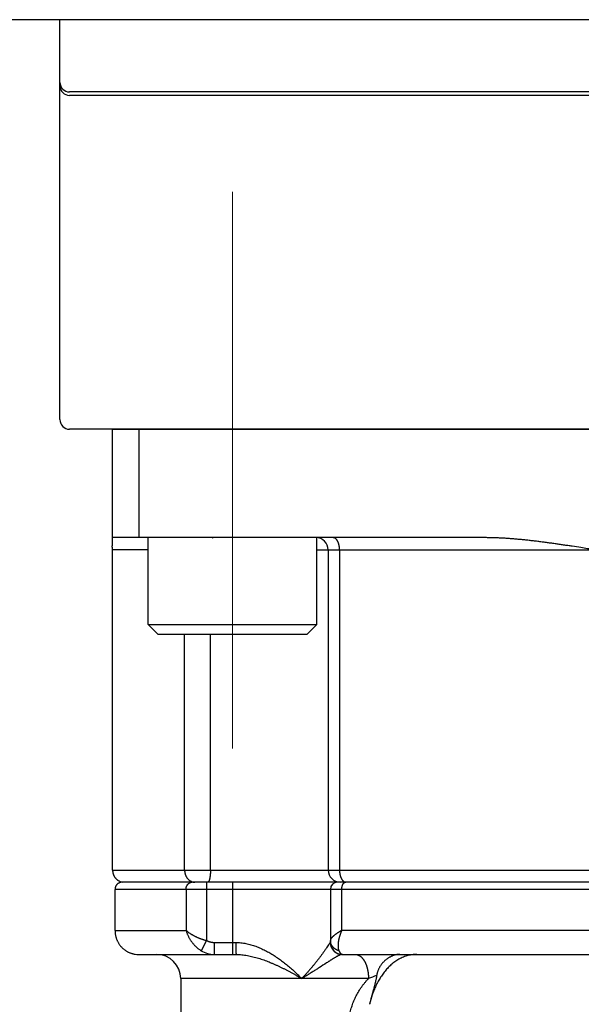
# Model space of a CAD drawing. Header units: millimetres. Extents: x 0 to 1735, y 0 to 1188.
# Tile 131 of 138: x 1086 to 1109, y 659 to 700. Entities that reach past the tile are written whole.
import ezdxf

# ---------------------------------------------------------------- set-up
doc = ezdxf.new("R2010")
doc.units = ezdxf.units.MM
doc.header["$LTSCALE"] = 0.727559
doc.linetypes.add('CENTER', pattern=[50.8, 31.75, -6.35, 6.35, -6.35])
for name, color, linetype in [('NoLayerName_001', 7, 'Continuous'), ('NoLayerName_002', 7, 'Continuous'), ('NoLayerName_007', 7, 'Continuous')]:
    doc.layers.add(name, color=color, linetype=linetype)
doc.styles.get("Standard").update_dxf_attribs({"font": 'txt', "bigfont": 'extfont2'})
doc.dimstyles.get("Standard").update_dxf_attribs({"dimtxt": 2.5, "dimasz": 2.5, "dimexe": 1, "dimexo": 1, "dimtad": 1, "dimdec": 3, "dimzin": 0, "dimdsep": 46, "dimtxsty": 'Standard', "dimcen": 2.5, "dimadec": 3, "dimazin": 0, "dimtfac": 0.75, "dimtdec": 3, "dimtmove": 0, "dimatfit": 3, "dimfxl": 1, "dimarcsym": 0})

# ---------------------------------------------------------------- blocks, each defined once
blk = doc.blocks.new('_OPEN30')
at = {"color": 0, "linetype": 'ByBlock', "lineweight": -2}
for p, q in [((-1, 0.267949), (0, 0)), ((0, 0), (-1, -0.267949)), ((0, 0), (-1, 0))]:
    blk.add_line(p, q, dxfattribs=at)
blk = doc.blocks.new('*D151')
at = {"layer": 'Defpoints', "color": 0}
for p in [(1063, 664.369), (1110, 636.545), (1110, 580)]:
    blk.add_point(p, dxfattribs=at)
at = {"layer": 'NoLayerName_002', "color": 0, "linetype": 'Continuous', "lineweight": 13}
for p, q in [((1063, 660.369), (1063, 576)), ((1110, 632.545), (1110, 576)), ((1071, 580), (1102, 580))]:
    blk.add_line(p, q, dxfattribs=at)
at = {"layer": 'NoLayerName_002', "color": 0, "lineweight": 13, "xscale": 8, "yscale": 8, "zscale": 8, "rotation": 180}
blk.add_blockref('_OPEN30', (1063, 580), dxfattribs=at)
at = {"layer": 'NoLayerName_002', "color": 0, "lineweight": 13, "xscale": 8, "yscale": 8, "zscale": 8}
blk.add_blockref('_OPEN30', (1110, 580), dxfattribs=at)
at = {"layer": 'NoLayerName_002', "color": 0, "lineweight": 13, "insert": (1086.5, 590.643), "char_height": 12.8, "attachment_point": 5}
blk.add_mtext('\\W0.8594;47', dxfattribs=at)

msp = doc.modelspace()

# ---------------------------------------------------------------- linework, layer by layer
at = {"layer": 'NoLayerName_001', "color": 7, "linetype": 'Continuous', "lineweight": 25}
for p, q in [((1170, 700), (1050, 700)), ((1131.763, 696.99957277), (1088.237, 696.99957277)), ((1131.763, 696.85993225), (1088.237, 696.85993225)), ((1091.5, 674.9), (1091.5, 678.5)), ((1098.5, 674.9), (1098.5, 678.5)), ((1091.5, 674.9), (1098.5, 674.9)), ((1091.9, 674.5), (1091.5, 674.9)), ((1098.1, 674.5), (1098.5, 674.9)), ((1091.9, 674.5), (1098.1, 674.5))]:
    msp.add_line(p, q, dxfattribs=at)
at = {"layer": 'NoLayerName_001', "color": 4, "linetype": 'Continuous', "lineweight": 25}
for p, q in [((1087.837, 683.4), (1087.837, 700)), ((1131.763, 683), (1088.237, 683))]:
    msp.add_line(p, q, dxfattribs=at)
at = {"layer": 'NoLayerName_001', "color": 4, "linetype": 'CENTER', "lineweight": 13}
msp.add_line((1095, 669.75), (1095, 694.75), dxfattribs=at)
at = {"layer": 'NoLayerName_001', "color": 7, "linetype": 'Continuous', "lineweight": 25}
for centre in [(1088.237, 697.39957277), (1088.237, 697.25993225)]:
    msp.add_arc(centre, 0.4, 180, 270, dxfattribs=at)
at = {"layer": 'NoLayerName_001', "color": 4, "linetype": 'Continuous', "lineweight": 25}
msp.add_arc((1088.237, 683.4), 0.4, 180, 270, dxfattribs=at)
at = {"layer": 'NoLayerName_007', "color": 6, "linetype": 'Continuous', "lineweight": 25}
for p, q in [((1090, 683), (1090, 678.15607746)), ((1090, 683), (1130, 683)), ((1091.12541391, 678.5), (1091.12541391, 683)), ((1105.5, 678.5), (1090, 678.5)), ((1091.5, 678), (1090.02383658, 678)), ((1090.02383658, 664.7), (1090.02383658, 678)), ((1098.5, 678), (1121.5, 678)), ((1098.97146097, 678), (1098.97146097, 664.7)), ((1099.44364312, 678), (1099.44364312, 664.7)), ((1093.01284811, 664.7), (1093.01284811, 674.5)), ((1094.08530262, 664.7), (1094.08530262, 674.5)), ((1090.02383658, 664.7), (1130, 664.7)), ((1129.59999802, 664.2), (1090.43053993, 664.2)), ((1093.92299549, 664.2), (1093.92299549, 661.77763577)), ((1095, 664.2), (1095, 661.2)), ((1090.12395089, 662.2), (1090.12395089, 663.9)), ((1129.9, 663.9), (1090.12395089, 663.9)), ((1093.07236033, 663.9), (1093.07236033, 662.2)), ((1099.06320344, 663.9), (1099.06320344, 661.7)), ((1099.537447, 662.2), (1099.537447, 663.9)), ((1090.12395089, 662.2), (1093.07236033, 662.2)), ((1120.462553, 662.2), (1099.537447, 662.2)), ((1093.92299549, 661.77763577), (1093.69853863, 661.35525865)), ((1094.24299275, 661.7), (1095.13596501, 661.7)), ((1094.24299275, 661.7), (1094.24299275, 661.2)), ((1099.06320344, 661.7), (1099.06092793, 661.7)), ((1091.1, 661.2), (1095.15259458, 661.2)), ((1099.56320344, 661.2), (1120.43679656, 661.2)), ((1092.85, 660.2), (1092.85, 630.4395373)), ((1100.64534305, 660.19999939), (1092.85000003, 660.2))]:
    msp.add_line(p, q, dxfattribs=at)
for centre, radius, start, end in [((1098.47146097, 678), 0.5, 0, 90.000051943), ((1089.50184169, 678.00013843), 0.52199491, 359.984805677, 17.381742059), ((1099.47146097, 664.7), 0.5, 180, 270.000134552), ((1090.50587647, 664.67133149), 0.47131302, 237.160693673, 261.322677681), ((1099.36320344, 663.9), 0.3, 90, 180), ((1099.70757795, 664.33732095), 0.13732095, 264.97449659, 269.989189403), ((1099.56203906, 661.70042912), 0.50111131, 180.049064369, 191.273237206), ((1099.56320344, 661.7), 0.5, 180, 270), ((1094.24259564, 662.23077376), 1.03077383, 238.142564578, 270.022073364), ((1099.56072729, 661.6996783), 0.4996783, 191.218209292, 269.990899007), ((1091.09979721, 662.1901466), 0.99014662, 261.812796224, 270.011734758), ((1091.85, 660.2), 1, 0, 90), ((1104.83293467, 649.01359582), 11.94452005, 108.799283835, 110.523225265)]:
    msp.add_arc(centre, radius, start, end, dxfattribs=at)
for points, knots in [([(1094.17372203, 678.48945946), (1094.17731266, 678.49200722), (1094.18365787, 678.49854601), (1094.19273203, 678.49903425), (1094.19685108, 678.5)], [0, 0, 0, 0, 0.013208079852, 0.02590034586, 0.02590034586, 0.02590034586, 0.02590034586]), ([(1099.44364312, 678), (1099.44359009, 678.00582165), (1099.44356204, 678.01746816), (1099.44305153, 678.03493414), (1099.44225602, 678.05239421), (1099.44112147, 678.06984147), (1099.43965751, 678.08726936), (1099.4378567, 678.10467124), (1099.43571616, 678.12204051), (1099.43323181, 678.13937054), (1099.43039988, 678.1566547), (1099.42721652, 678.17388638), (1099.42367796, 678.19105836), (1099.41978138, 678.20816087), (1099.41550671, 678.22517666), (1099.41083418, 678.24208512), (1099.40574424, 678.25886502), (1099.40021729, 678.27549513), (1099.39423374, 678.2919542), (1099.38777395, 678.30822098), (1099.38081833, 678.32427421), (1099.3733471, 678.34009255), (1099.36534233, 678.35565255), (1099.35678851, 678.37092169), (1099.34765463, 678.38584649), (1099.33791541, 678.40036656), (1099.32754399, 678.41441887), (1099.31651599, 678.42794988), (1099.30470968, 678.44083579), (1099.29199692, 678.45294366), (1099.27826918, 678.46411728), (1099.26352242, 678.47417345), (1099.24788112, 678.48293451), (1099.23151074, 678.49019742), (1099.21457961, 678.49562259), (1099.19727629, 678.49935337), (1099.18554708, 678.49960033), (1099.1797342, 678.5)], [0, 0, 0, 0, 0.01746568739, 0.03493761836, 0.05241523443, 0.06989819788, 0.08738640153, 0.10487997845, 0.12237931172, 0.13988504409, 0.15739808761, 0.17491963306, 0.19245115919, 0.2099927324, 0.22753797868, 0.24508014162, 0.26261418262, 0.28013692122, 0.29764718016, 0.31514593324, 0.33263645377, 0.35012446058, 0.36761824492, 0.38512087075, 0.40261807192, 0.42009803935, 0.43755586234, 0.45499542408, 0.47244174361, 0.48995149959, 0.50761666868, 0.52548373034, 0.54343066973, 0.56133344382, 0.57910594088, 0.59671445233, 0.61419426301, 0.61419426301, 0.61419426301, 0.61419426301]), ([(1110, 678), (1109.82093402, 678.02823209), (1109.5225318, 678.07557957), (1109.16426371, 678.13122385), (1108.92530943, 678.16762903), (1108.74603208, 678.19449706), (1108.56668374, 678.2208566), (1108.38725504, 678.24663037), (1108.2077368, 678.27174225), (1108.02811983, 678.2961161), (1107.84839481, 678.31967461), (1107.66855412, 678.34234503), (1107.48858927, 678.36403209), (1107.3084913, 678.38461793), (1107.12825295, 678.40398915), (1106.94786691, 678.42203149), (1106.76732578, 678.43862936), (1106.58662712, 678.453673), (1106.40577822, 678.46702684), (1106.2247931, 678.4784501), (1106.043697, 678.48775649), (1105.86251498, 678.49459747), (1105.68127541, 678.49921738), (1105.56042033, 678.49950661), (1105.5, 678.5)], [0, 0, 0, 0, 0.5438336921, 0.9064049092, 1.0876882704, 1.2689678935, 1.4502427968, 1.6315126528, 1.812777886, 1.9940397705, 2.1753005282, 2.356563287, 2.5378292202, 2.7190980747, 2.9003715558, 3.0816536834, 3.2629510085, 3.4442727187, 3.625617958, 3.8069654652, 3.9882980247, 4.1696062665, 4.3508894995, 4.5321565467, 4.5321565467, 4.5321565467, 4.5321565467]), ([(1090.02383658, 664.7), (1090.02403893, 664.69171238), (1090.02415014, 664.67509779), (1090.02608799, 664.65020619), (1090.029073, 664.62535687), (1090.03328909, 664.60062235), (1090.03867579, 664.57607116), (1090.04523844, 664.55177291), (1090.05296474, 664.52779698), (1090.06184718, 664.50421278), (1090.07187718, 664.48108986), (1090.08304588, 664.45849743), (1090.09534648, 664.43650685), (1090.10876019, 664.41518745), (1090.12323444, 664.39459024), (1090.1387213, 664.3747696), (1090.15517079, 664.35577827), (1090.17253618, 664.33767353), (1090.19075997, 664.32049662), (1090.20982466, 664.3043484), (1090.2295643, 664.28910829), (1090.24344937, 664.28001068), (1090.25029061, 664.27533675)], [0, 0, 0, 0, 0.02487026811, 0.04982459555, 0.07485072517, 0.09993562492, 0.12506606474, 0.15022918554, 0.17541306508, 0.20060728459, 0.22580349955, 0.25099601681, 0.2761823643, 0.30136128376, 0.32652733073, 0.3516730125, 0.37678987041, 0.40186910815, 0.42690222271, 0.45188164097, 0.47680136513, 0.50165762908, 0.50165762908, 0.50165762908, 0.50165762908]), ([(1093.01284811, 664.7), (1093.0130419, 664.69148427), (1093.01314915, 664.67439747), (1093.01500711, 664.64876845), (1093.01787101, 664.62312986), (1093.02192004, 664.59755985), (1093.02709846, 664.572133), (1093.03341387, 664.54692489), (1093.04085691, 664.52201083), (1093.04942283, 664.49746622), (1093.0591057, 664.47336648), (1093.06989999, 664.44978704), (1093.08180014, 664.42680336), (1093.09480069, 664.40449099), (1093.10889615, 664.38292562), (1093.12408024, 664.36218423), (1093.140335, 664.34233705), (1093.1576423, 664.32345466), (1093.17598391, 664.30560793), (1093.19534165, 664.28886786), (1093.21569491, 664.27330735), (1093.23700467, 664.25901103), (1093.25919028, 664.24605759), (1093.28214503, 664.23451295), (1093.30578135, 664.2245424), (1093.32992071, 664.21596071), (1093.34648056, 664.21190509), (1093.3546875, 664.20967361)], [0, 0, 0, 0, 0.02555380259, 0.05124334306, 0.07704422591, 0.10293150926, 0.12888030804, 0.15486638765, 0.1808667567, 0.20686026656, 0.23282822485, 0.2587550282, 0.28462881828, 0.31044216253, 0.33619275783, 0.36188358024, 0.38752100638, 0.41311603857, 0.4386854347, 0.46425233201, 0.48984682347, 0.51549782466, 0.54118506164, 0.56687029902, 0.59252064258, 0.61811082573, 0.64362554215, 0.64362554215, 0.64362554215, 0.64362554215]), ([(1094.08530262, 664.7), (1094.08529034, 664.69560564), (1094.08528393, 664.68681662), (1094.08516544, 664.67363325), (1094.08497993, 664.66045011), (1094.08471429, 664.64726776), (1094.08437012, 664.63408672), (1094.08394509, 664.62090754), (1094.08343791, 664.60773075), (1094.08284703, 664.59455689), (1094.08217095, 664.58138649), (1094.08140817, 664.56822008), (1094.08055719, 664.55505821), (1094.07961649, 664.5419014), (1094.0785846, 664.5287502), (1094.07745995, 664.51560516), (1094.07624131, 664.50246724), (1094.07492621, 664.48933836), (1094.07351079, 664.47622149), (1094.07199151, 664.46312005), (1094.07036476, 664.45003747), (1094.068627, 664.43697717), (1094.06677438, 664.42394221), (1094.06480354, 664.41093244), (1094.06269885, 664.39794549), (1094.06044263, 664.38497582), (1094.05801747, 664.37201685), (1094.05540588, 664.35906206), (1094.05259121, 664.34610916), (1094.04956215, 664.33317564), (1094.04631389, 664.32030226), (1094.04284573, 664.30754918), (1094.03915617, 664.29498048), (1094.03524138, 664.28263147), (1094.03103604, 664.27044271), (1094.02627367, 664.25830283), (1094.02069692, 664.24600142), (1094.0140821, 664.23357355), (1094.00670467, 664.2211402), (1093.99997837, 664.21414606), (1093.99688322, 664.21054054)], [0, 0, 0, 0, 0.01318311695, 0.0263669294, 0.0395513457, 0.0527363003, 0.06592175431, 0.07910769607, 0.09229414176, 0.10548113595, 0.11866875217, 0.13185709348, 0.14504629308, 0.15823651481, 0.17142795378, 0.1846208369, 0.19781537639, 0.211010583, 0.22420420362, 0.23739400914, 0.25057786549, 0.26375373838, 0.27691969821, 0.29007521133, 0.30322772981, 0.31638807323, 0.32956762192, 0.34277835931, 0.35603291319, 0.36933158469, 0.38262701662, 0.39586141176, 0.40897794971, 0.4219211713, 0.43472286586, 0.44765141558, 0.46103276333, 0.47520393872, 0.4899199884, 0.50417544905, 0.50417544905, 0.50417544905, 0.50417544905]), ([(1099.44364312, 664.7), (1099.443711, 664.6932949), (1099.44374653, 664.67987019), (1099.44440305, 664.65972639), (1099.44543382, 664.63956972), (1099.44691405, 664.6194187), (1099.44883723, 664.59929129), (1099.45121881, 664.5792056), (1099.45406833, 664.55917968), (1099.45739692, 664.53923163), (1099.4612153, 664.51937953), (1099.46553431, 664.49964144), (1099.47036475, 664.48003546), (1099.47571746, 664.46057967), (1099.48160325, 664.44129214), (1099.48803281, 664.42219153), (1099.49501604, 664.40329796), (1099.50260489, 664.38464964), (1099.51085047, 664.36628853), (1099.51980366, 664.34825704), (1099.52951571, 664.33059795), (1099.54003343, 664.31335896), (1099.55138853, 664.2966167), (1099.56363851, 664.28050142), (1099.57688418, 664.26524667), (1099.59100442, 664.25082842), (1099.60146616, 664.24241122), (1099.60655879, 664.23805999)], [0, 0, 0, 0, 0.02011633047, 0.0402713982, 0.06045614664, 0.08066220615, 0.10088194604, 0.12110852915, 0.14133596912, 0.16155919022, 0.18177408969, 0.20197760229, 0.22216776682, 0.24234379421, 0.26250613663, 0.28265655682, 0.30279667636, 0.32292511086, 0.34304482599, 0.36316556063, 0.3833044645, 0.40348668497, 0.42372584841, 0.4439701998, 0.46417188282, 0.48431221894, 0.50440731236, 0.50440731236, 0.50440731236, 0.50440731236]), ([(1090.31824651, 664.17919139), (1090.31275931, 664.17689259), (1090.30165813, 664.17252053), (1090.28559722, 664.16453217), (1090.26991609, 664.15571265), (1090.2547419, 664.14594024), (1090.24012108, 664.13529146), (1090.22612187, 664.12378934), (1090.2128067, 664.11147126), (1090.20023982, 664.09837053), (1090.18848459, 664.08452193), (1090.17760728, 664.06995891), (1090.16766879, 664.05472634), (1090.15868575, 664.03890236), (1090.15067972, 664.02256138), (1090.14367161, 664.00577901), (1090.13768156, 663.98863051), (1090.1327342, 663.9711911), (1090.12883761, 663.9535363), (1090.12606201, 663.93574024), (1090.12424749, 663.91788199), (1090.12414096, 663.90594678), (1090.12395089, 663.9)], [0, 0, 0, 0, 0.01784783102, 0.03577175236, 0.05376043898, 0.07180174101, 0.08988354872, 0.10799464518, 0.12612555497, 0.14426939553, 0.16242273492, 0.18058644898, 0.19876361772, 0.21695094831, 0.23514039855, 0.253320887, 0.27147929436, 0.28960145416, 0.30767314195, 0.32568107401, 0.34361392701, 0.36146338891, 0.36146338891, 0.36146338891, 0.36146338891]), ([(1090.43053993, 664.2), (1090.42799964, 664.19996829), (1090.42291329, 664.19995101), (1090.41528262, 664.19964732), (1090.40764863, 664.19917904), (1090.40001827, 664.19851721), (1090.39239819, 664.19767104), (1090.38479512, 664.1966395), (1090.37721576, 664.19542431), (1090.36966683, 664.19402647), (1090.36215505, 664.19244711), (1090.35468707, 664.1906875), (1090.34726983, 664.18874824), (1090.33990925, 664.1866325), (1090.33261491, 664.18433378), (1090.32538288, 664.18188165), (1090.32062908, 664.18007299), (1090.31824651, 664.17919139)], [0, 0, 0, 0, 0.00762145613, 0.01525752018, 0.022906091, 0.03056498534, 0.03823195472, 0.04590470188, 0.0535808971, 0.06125819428, 0.06893424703, 0.07660672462, 0.08427332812, 0.09193180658, 0.09957997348, 0.10721572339, 0.11483704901, 0.11483704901, 0.11483704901, 0.11483704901]), ([(1093.07236033, 663.9), (1093.07251055, 663.90576075), (1093.07259472, 663.91733391), (1093.07403478, 663.93469569), (1093.07625085, 663.9520719), (1093.07938064, 663.96939146), (1093.08337897, 663.98658648), (1093.08825013, 664.00358818), (1093.09398517, 664.02032799), (1093.10057877, 664.03673726), (1093.10802474, 664.05274733), (1093.11631722, 664.06828948), (1093.12545038, 664.08329496), (1093.13541854, 664.09769485), (1093.14621562, 664.11141989), (1093.15783323, 664.12439677), (1093.17024062, 664.13656538), (1093.18340496, 664.14786441), (1093.19729311, 664.15823155), (1093.21187193, 664.1676043), (1093.22710608, 664.1759192), (1093.24294323, 664.18310408), (1093.25929131, 664.18910716), (1093.27603927, 664.1938921), (1093.29307299, 664.1973396), (1093.31027007, 664.19962139), (1093.321806, 664.19975931), (1093.32755088, 664.2)], [0, 0, 0, 0, 0.01728813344, 0.03470442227, 0.05222486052, 0.06982474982, 0.0874794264, 0.10516497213, 0.12285892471, 0.14054100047, 0.15819384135, 0.17580379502, 0.19336173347, 0.21086390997, 0.22831284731, 0.2457164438, 0.26308022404, 0.28041150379, 0.29772258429, 0.31503162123, 0.33236344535, 0.34974350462, 0.36715541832, 0.38456478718, 0.40194119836, 0.41926112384, 0.43651087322, 0.43651087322, 0.43651087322, 0.43651087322]), ([(1093.3546875, 664.20967361), (1093.35649591, 664.20926415), (1093.36010973, 664.20842496), (1093.36555895, 664.20728552), (1093.37102612, 664.20621737), (1093.37651228, 664.20523397), (1093.38201475, 664.20433243), (1093.38753181, 664.20351423), (1093.39306151, 664.20277971), (1093.39860195, 664.20212947), (1093.40415121, 664.2015641), (1093.4097074, 664.20108408), (1093.41526861, 664.20069025), (1093.42083291, 664.20038217), (1093.42639843, 664.20016415), (1093.43196318, 664.20002278), (1093.43567287, 664.20001477), (1093.4375269, 664.2)], [0, 0, 0, 0, 0.005562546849, 0.011129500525, 0.01670013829, 0.022273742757, 0.02784960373, 0.033427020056, 0.039005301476, 0.044583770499, 0.050161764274, 0.055738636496, 0.061313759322, 0.06688652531, 0.07245634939, 0.078022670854, 0.083584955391, 0.083584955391, 0.083584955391, 0.083584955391]), ([(1093.99688322, 664.21054054), (1093.99329259, 664.20799278), (1093.98694737, 664.20145399), (1093.97787322, 664.20096575), (1093.97375416, 664.2)], [0, 0, 0, 0, 0.013208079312, 0.025900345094, 0.025900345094, 0.025900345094, 0.025900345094]), ([(1099.537447, 663.9), (1099.53751208, 663.90535863), (1099.5375436, 663.91607171), (1099.53818162, 663.9321233), (1099.53920912, 663.94814281), (1099.54071603, 663.96412454), (1099.54271437, 663.9800634), (1099.54523708, 663.99595413), (1099.54831148, 664.01179145), (1099.55196638, 664.02757007), (1099.55623038, 664.04328457), (1099.56113137, 664.05892984), (1099.56669997, 664.07449849), (1099.57294442, 664.08996242), (1099.57990172, 664.10522572), (1099.58765228, 664.12011005), (1099.59625304, 664.13441498), (1099.60576966, 664.14793001), (1099.61625381, 664.16047153), (1099.62781721, 664.17175259), (1099.64036289, 664.18185183), (1099.64979094, 664.18690124), (1099.6543713, 664.18963559)], [0, 0, 0, 0, 0.01607708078, 0.03213596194, 0.04818369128, 0.06422968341, 0.08028586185, 0.09636678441, 0.1124897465, 0.12867485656, 0.14494507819, 0.16132623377, 0.17784696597, 0.19453553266, 0.21134352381, 0.22815021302, 0.24485322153, 0.26137957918, 0.27769422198, 0.29381012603, 0.30979929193, 0.32580264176, 0.32580264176, 0.32580264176, 0.32580264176]), ([(1099.60655879, 664.23805999), (1099.60731284, 664.23747695), (1099.60881535, 664.2363037), (1099.61110238, 664.23458703), (1099.6134096, 664.23289715), (1099.61574106, 664.23123924), (1099.61809623, 664.22961268), (1099.62047561, 664.22801856), (1099.62287896, 664.22645761), (1099.62530587, 664.22493087), (1099.62775578, 664.22343939), (1099.63022816, 664.22198424), (1099.63272248, 664.22056649), (1099.63523819, 664.21918721), (1099.63777476, 664.21784746), (1099.64033166, 664.21654832), (1099.64290832, 664.21529081), (1099.64550428, 664.21407615), (1099.64811879, 664.21290488), (1099.65075207, 664.21178005), (1099.65340074, 664.21069529), (1099.65518398, 664.21001787), (1099.65607313, 664.20967356)], [0, 0, 0, 0, 0.002859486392, 0.005718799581, 0.008578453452, 0.011438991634, 0.014300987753, 0.017164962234, 0.020030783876, 0.022898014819, 0.025766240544, 0.028635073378, 0.031504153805, 0.034373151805, 0.03724176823, 0.040109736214, 0.042976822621, 0.045842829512, 0.048707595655, 0.051570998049, 0.054432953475, 0.057293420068, 0.057293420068, 0.057293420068, 0.057293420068]), ([(1099.6543713, 664.18963559), (1099.65521216, 664.19005024), (1099.65688873, 664.19089846), (1099.65945818, 664.19206854), (1099.6620634, 664.19317789), (1099.6647064, 664.19421251), (1099.66738212, 664.19517258), (1099.67008738, 664.1960545), (1099.67281852, 664.19685565), (1099.67557199, 664.19757318), (1099.67834422, 664.19820426), (1099.68113164, 664.19874615), (1099.68393069, 664.19919571), (1099.68673779, 664.19955132), (1099.68954942, 664.19980568), (1099.69236182, 664.19997264), (1099.69423755, 664.19998246), (1099.69517393, 664.2)], [0, 0, 0, 0, 0.002812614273, 0.005636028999, 0.008468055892, 0.011306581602, 0.014149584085, 0.01699514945, 0.019841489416, 0.022686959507, 0.02553007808, 0.028369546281, 0.031204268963, 0.034033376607, 0.03685624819, 0.03967253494, 0.042482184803, 0.042482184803, 0.042482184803, 0.042482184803]), ([(1099.65607313, 664.20967356), (1099.65691892, 664.20936284), (1099.65860766, 664.2087304), (1099.66116519, 664.20784508), (1099.66373816, 664.20699775), (1099.66632794, 664.20619605), (1099.66893264, 664.20543895), (1099.67155126, 664.20472775), (1099.67418257, 664.2040631), (1099.67682538, 664.20344584), (1099.6794785, 664.20287678), (1099.68214073, 664.20235667), (1099.68481091, 664.20188647), (1099.68748778, 664.20146638), (1099.69017037, 664.20109945), (1099.69285669, 664.20077807), (1099.69465212, 664.20061556), (1099.69554875, 664.20052789)], [0, 0, 0, 0, 0.002703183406, 0.005409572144, 0.008118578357, 0.010829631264, 0.013542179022, 0.016255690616, 0.018969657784, 0.021683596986, 0.024397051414, 0.027109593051, 0.029820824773, 0.032530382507, 0.035237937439, 0.037943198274, 0.040645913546, 0.040645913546, 0.040645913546, 0.040645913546]), ([(1090.12395089, 662.2), (1090.12430687, 662.18436942), (1090.12450114, 662.15305305), (1090.12791074, 662.10614264), (1090.13316923, 662.05933149), (1090.14060321, 662.01274043), (1090.15011033, 661.96648374), (1090.16170348, 661.92067748), (1090.17536491, 661.87543732), (1090.19108445, 661.8308788), (1090.20885306, 661.78711786), (1090.228651, 661.74426503), (1090.25042546, 661.70241275), (1090.27412974, 661.66165294), (1090.2997159, 661.62207687), (1090.32713637, 661.58377595), (1090.35634378, 661.54684183), (1090.38728985, 661.51136537), (1090.41992812, 661.47744253), (1090.45419194, 661.44515837), (1090.48999355, 661.41458123), (1090.52724792, 661.38578473), (1090.56586881, 661.35884152), (1090.60577057, 661.33382513), (1090.64686648, 661.31080709), (1090.68907029, 661.28986816), (1090.73227122, 661.27105732), (1090.77634017, 661.2543988), (1090.82114441, 661.23989293), (1090.86656967, 661.22765932), (1090.91242934, 661.21736684), (1090.94338061, 661.21269402), (1090.95879224, 661.21008724)], [0, 0, 0, 0, 0.046903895, 0.0939175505, 0.1410200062, 0.1881896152, 0.2354048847, 0.2826453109, 0.3298922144, 0.3771295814, 0.4243449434, 0.471532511, 0.5186926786, 0.5658262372, 0.6129344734, 0.6600198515, 0.707086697, 0.7541418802, 0.8011953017, 0.8482538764, 0.8953175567, 0.9423854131, 0.9894568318, 1.0365323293, 1.0836143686, 1.1307078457, 1.1778113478, 1.2249116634, 1.2719913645, 1.3190303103, 1.3660067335, 1.4128983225, 1.4128983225, 1.4128983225, 1.4128983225]), ([(1093.07236033, 662.2), (1093.07748681, 662.18293024), (1093.08727215, 662.14862432), (1093.10480079, 662.0980242), (1093.12398538, 662.04797774), (1093.14509002, 661.99863564), (1093.16798537, 661.95003311), (1093.1926477, 661.90223639), (1093.21902502, 661.8553034), (1093.24707287, 661.80929428), (1093.27674499, 661.76426867), (1093.30799427, 661.72028701), (1093.34077348, 661.67741433), (1093.37504704, 661.63573046), (1093.41077565, 661.59531738), (1093.44792046, 661.55625827), (1093.48644131, 661.51863429), (1093.52630275, 661.48253395), (1093.56745195, 661.44801868), (1093.60990088, 661.41525092), (1093.65342029, 661.3840171), (1093.68360973, 661.3649983), (1093.69854549, 661.35527154)], [0, 0, 0, 0, 0.0534688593, 0.1069958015, 0.1605849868, 0.2142377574, 0.2679529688, 0.3217273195, 0.3755556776, 0.429431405, 0.4833466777, 0.5372927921, 0.5912567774, 0.6452172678, 0.6991536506, 0.7530479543, 0.8068853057, 0.8606543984, 0.9143479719, 0.9679633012, 1.021502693, 1.0749739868, 1.0749739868, 1.0749739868, 1.0749739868]), ([(1093.07236033, 662.2), (1093.08178291, 662.19139804), (1093.10036907, 662.17389187), (1093.12984681, 662.14940745), (1093.16008958, 662.12585334), (1093.19113254, 662.10332182), (1093.22278158, 662.08165528), (1093.25491406, 662.06074549), (1093.28747692, 662.04055818), (1093.32044357, 662.02106875), (1093.35378815, 662.00224484), (1093.38748567, 661.98405527), (1093.42151115, 661.96646919), (1093.45583819, 661.94945354), (1093.49045189, 661.93299936), (1093.5253384, 661.91710239), (1093.5604832, 661.90175735), (1093.59587187, 661.88695925), (1093.63148999, 661.87270305), (1093.66732313, 661.85898369), (1093.70335687, 661.84579623), (1093.73957669, 661.83313523), (1093.77596857, 661.82099714), (1093.81251656, 661.80937138), (1093.84921188, 661.79827366), (1093.88601908, 661.78762149), (1093.91068391, 661.78100371), (1093.92299549, 661.77763577)], [0, 0, 0, 0, 0.03827542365, 0.07657280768, 0.1149044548, 0.15326319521, 0.19162500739, 0.22995838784, 0.26826393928, 0.30655448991, 0.34484041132, 0.38312970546, 0.42142812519, 0.45973909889, 0.49806316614, 0.53639966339, 0.57474739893, 0.61310467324, 0.65146929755, 0.68983861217, 0.72820950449, 0.76657842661, 0.80494141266, 0.8432940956, 0.88163172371, 0.91994917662, 0.95824098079, 0.95824098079, 0.95824098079, 0.95824098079]), ([(1099.537447, 662.2), (1099.53125449, 662.19632237), (1099.51886166, 662.1889826), (1099.50032671, 662.17788441), (1099.48183553, 662.16671788), (1099.46340008, 662.15546093), (1099.44502576, 662.1441025), (1099.42671976, 662.13262858), (1099.40848878, 662.12102594), (1099.39033963, 662.10928115), (1099.37227913, 662.09738084), (1099.35431415, 662.08531166), (1099.33645353, 662.07306162), (1099.31871008, 662.0606216), (1099.30110074, 662.04798508), (1099.2836446, 662.03514702), (1099.26636084, 662.02210245), (1099.24926862, 662.00884644), (1099.23238727, 661.99537383), (1099.21573541, 661.98168027), (1099.19933366, 661.96775793), (1099.18318571, 661.95360341), (1099.16734717, 661.93913034), (1099.15188812, 661.92421885), (1099.13686988, 661.90875223), (1099.12235548, 661.89261336), (1099.10840894, 661.87568068), (1099.09513262, 661.85790764), (1099.08274357, 661.83934758), (1099.07249637, 661.81977523), (1099.06468772, 661.79920032), (1099.06407074, 661.78472193), (1099.06320344, 661.77763577)], [0, 0, 0, 0, 0.02160671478, 0.04320975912, 0.06481046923, 0.08641036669, 0.10801118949, 0.12961492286, 0.15122382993, 0.1728404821, 0.19446778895, 0.21610902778, 0.23776760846, 0.2594404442, 0.28111747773, 0.30278878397, 0.32444497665, 0.34607725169, 0.36767743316, 0.38923802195, 0.4107522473, 0.43221665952, 0.45365493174, 0.47511202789, 0.49664329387, 0.51831620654, 0.54021189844, 0.56242548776, 0.58486260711, 0.60704205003, 0.6287115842, 0.65012869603, 0.65012869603, 0.65012869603, 0.65012869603]), ([(1099.537447, 662.2), (1099.53353741, 662.19113932), (1099.52562675, 662.17345617), (1099.51430497, 662.14669147), (1099.50331143, 662.11978658), (1099.4927079, 662.09272061), (1099.482482, 662.06550561), (1099.47264122, 662.0381448), (1099.4631877, 662.0106438), (1099.45412515, 661.9830075), (1099.44545643, 661.95524155), (1099.43718697, 661.92735195), (1099.4293449, 661.8993396), (1099.42195732, 661.87120726), (1099.41505179, 661.84295777), (1099.40865574, 661.81459401), (1099.4027967, 661.78611882), (1099.39750208, 661.75753508), (1099.39279977, 661.72884635), (1099.38871675, 661.70005964), (1099.38532315, 661.67118013), (1099.38269162, 661.64221759), (1099.3808945, 661.61318276), (1099.38000458, 661.5840864), (1099.38009385, 661.5549392), (1099.38123729, 661.52575718), (1099.38349521, 661.49658562), (1099.38702696, 661.46752), (1099.39197693, 661.43868721), (1099.39859592, 661.41026749), (1099.40672847, 661.38228132), (1099.41406894, 661.36432671), (1099.41749601, 661.35527154)], [0, 0, 0, 0, 0.02905459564, 0.05811388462, 0.08717759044, 0.1162454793, 0.14531736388, 0.17439310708, 0.20347262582, 0.23255589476, 0.26164294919, 0.29073282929, 0.31982197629, 0.34890738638, 0.37798730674, 0.40706131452, 0.43613039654, 0.46519702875, 0.49426525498, 0.52333865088, 0.55241410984, 0.58149071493, 0.61057314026, 0.639672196, 0.66880535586, 0.6979972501, 0.72726594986, 0.7565570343, 0.78580686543, 0.81497939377, 0.8440712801, 0.87311722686, 0.87311722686, 0.87311722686, 0.87311722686]), ([(1093.92299549, 661.77763577), (1093.92952809, 661.77431506), (1093.94252721, 661.76749152), (1093.96256645, 661.75827892), (1093.98292519, 661.74965714), (1094.00362605, 661.7417398), (1094.02461804, 661.73449794), (1094.04587001, 661.72794097), (1094.06734547, 661.72206801), (1094.08900936, 661.71688091), (1094.11082625, 661.71238097), (1094.1327608, 661.70856899), (1094.15477767, 661.70544842), (1094.17684144, 661.70301262), (1094.19891706, 661.70129267), (1094.22096801, 661.70017937), (1094.2356616, 661.70011601), (1094.24299275, 661.7)], [0, 0, 0, 0, 0.02198450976, 0.04403375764, 0.06614242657, 0.08830361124, 0.11050899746, 0.13274903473, 0.15501310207, 0.17728966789, 0.19956644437, 0.22183053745, 0.24406859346, 0.2662669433, 0.28841174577, 0.31048913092, 0.33248534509, 0.33248534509, 0.33248534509, 0.33248534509]), ([(1095.13596501, 661.7), (1095.13597353, 661.69088998), (1095.13597869, 661.67266977), (1095.13605778, 661.64533943), (1095.13618212, 661.61800911), (1095.13636124, 661.59067925), (1095.13659514, 661.56335026), (1095.13688637, 661.53602257), (1095.1372368, 661.50869647), (1095.13760274, 661.48440771), (1095.13796716, 661.4631554), (1095.13831189, 661.44493833), (1095.13869116, 661.42672), (1095.13910664, 661.40850086), (1095.13956333, 661.39028291), (1095.14006713, 661.37206954), (1095.14062398, 661.35386441), (1095.14113653, 661.33869961), (1095.14158088, 661.32657154), (1095.14193331, 661.31747475), (1095.14230664, 661.3083746), (1095.14270263, 661.29926892), (1095.14312324, 661.29015563), (1095.14356937, 661.28103461), (1095.14404584, 661.27191092), (1095.14456485, 661.26279508), (1095.14513793, 661.25370105), (1095.14577384, 661.24464147), (1095.1464951, 661.23560683), (1095.14728837, 661.22650331), (1095.14836112, 661.21750345), (1095.14916122, 661.20836467), (1095.15167903, 661.20284887), (1095.15269627, 661.2)], [0, 0, 0, 0, 0.02733005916, 0.05466060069, 0.08199129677, 0.10932183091, 0.13665189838, 0.16398120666, 0.19130947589, 0.21863689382, 0.23685567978, 0.25507574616, 0.27329785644, 0.29152247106, 0.30974733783, 0.32796883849, 0.34618338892, 0.36438819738, 0.37348912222, 0.3825919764, 0.39169902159, 0.40081253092, 0.40993478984, 0.41906797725, 0.42820825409, 0.437343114, 0.44645953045, 0.45554469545, 0.46458688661, 0.47365487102, 0.48293767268, 0.49184435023, 0.50091946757, 0.50091946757, 0.50091946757, 0.50091946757]), ([(1095.13596501, 661.7), (1095.17141897, 661.69901281), (1095.24243161, 661.69844378), (1095.34866613, 661.6891383), (1095.45451861, 661.67523061), (1095.55978722, 661.65613904), (1095.66429256, 661.63247063), (1095.76784917, 661.60451205), (1095.87027299, 661.57263504), (1095.97139345, 661.53718339), (1096.07111066, 661.49847474), (1096.16937625, 661.45670658), (1096.26621235, 661.41205669), (1096.36165536, 661.36469648), (1096.45574164, 661.31479733), (1096.54850779, 661.26253082), (1096.63998955, 661.20806705), (1096.73022863, 661.15157945), (1096.81926227, 661.09321476), (1096.907096, 661.03305407), (1096.99374575, 660.97118464), (1097.07922651, 660.9076909), (1097.16355364, 660.84265791), (1097.24674245, 660.77617058), (1097.32880883, 660.70831303), (1097.40977426, 660.63916588), (1097.48965125, 660.5687865), (1097.56845245, 660.49722294), (1097.64620622, 660.42453634), (1097.72288832, 660.35073621), (1097.79867048, 660.27602434), (1097.8482233, 660.22526038), (1097.8731187, 660.2)], [0, 0, 0, 0, 0.1064030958, 0.2129344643, 0.3196656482, 0.4266168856, 0.53376194, 0.6410328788, 0.7483246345, 0.8554992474, 0.9624347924, 1.0691692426, 1.1757704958, 1.2822913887, 1.3887704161, 1.4952325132, 1.6016898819, 1.7081429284, 1.8145907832, 1.9210430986, 2.027506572, 2.133983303, 2.240471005, 2.3469632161, 2.4534495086, 2.5599187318, 2.6663724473, 2.7728150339, 2.8792486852, 2.9856734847, 3.0920874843, 3.1984867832, 3.1984867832, 3.1984867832, 3.1984867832]), ([(1099.05135787, 661.69215549), (1099.0505484, 661.69118823), (1099.04891061, 661.68926886), (1099.04656564, 661.68629734), (1099.04426251, 661.68329331), (1099.04199171, 661.68026442), (1099.03974079, 661.67722118), (1099.0375111, 661.67416283), (1099.0353004, 661.67109103), (1099.03310737, 661.66800674), (1099.03093043, 661.6649111), (1099.02876807, 661.66180519), (1099.02661877, 661.65869012), (1099.024481, 661.65556698), (1099.02235325, 661.65243689), (1099.01952753, 661.6482556), (1099.01460739, 661.64092195), (1099.01041251, 661.63462106), (1099.00761103, 661.63042389)], [0, 0, 0, 0, 0.003783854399, 0.007568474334, 0.01135416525, 0.015139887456, 0.018925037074, 0.022709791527, 0.026494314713, 0.030278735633, 0.03406315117, 0.037847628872, 0.041632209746, 0.045416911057, 0.049201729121, 0.052986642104, 0.06055658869, 0.07569530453, 0.07569530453, 0.07569530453, 0.07569530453]), ([(1099.06092793, 661.7), (1099.06032893, 661.6998149), (1099.05907542, 661.69956043), (1099.05749766, 661.69847183), (1099.05601648, 661.69730399), (1099.05466922, 661.69597032), (1099.05340058, 661.69456223), (1099.05231385, 661.69327415), (1099.05163003, 661.69247458), (1099.05135787, 661.69215549)], [0, 0, 0, 0, 0.001880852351, 0.003779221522, 0.005663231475, 0.007553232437, 0.009451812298, 0.01135001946, 0.012608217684, 0.012608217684, 0.012608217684, 0.012608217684]), ([(1099.41749069, 661.35525612), (1099.40996266, 661.35746666), (1099.39478799, 661.36165158), (1099.37243231, 661.36944301), (1099.35030709, 661.378137), (1099.32852849, 661.3878756), (1099.30715314, 661.39859215), (1099.28625371, 661.41027631), (1099.2658986, 661.42290263), (1099.24615739, 661.43644978), (1099.2270994, 661.45089541), (1099.20879404, 661.46621746), (1099.19131083, 661.48239394), (1099.17471912, 661.49940269), (1099.1590892, 661.51722264), (1099.14448827, 661.53582873), (1099.13095525, 661.55517399), (1099.11853022, 661.57521498), (1099.10725265, 661.59590775), (1099.09716213, 661.61720846), (1099.08829976, 661.6390709), (1099.08070863, 661.6614347), (1099.0744214, 661.68421674), (1099.06945558, 661.70732236), (1099.06590861, 661.73065584), (1099.06358384, 661.75411533), (1099.06344754, 661.769808), (1099.06320344, 661.77763577)], [0, 0, 0, 0, 0.02353759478, 0.04720676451, 0.07098222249, 0.09483843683, 0.11875022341, 0.14269333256, 0.16664503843, 0.19058473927, 0.21449457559, 0.23836007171, 0.26217080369, 0.28592109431, 0.30961073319, 0.33324610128, 0.35683868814, 0.38040166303, 0.40394992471, 0.42750052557, 0.45107308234, 0.47468217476, 0.49831136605, 0.52193657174, 0.54553564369, 0.56908968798, 0.59258441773, 0.59258441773, 0.59258441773, 0.59258441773]), ([(1099.00761103, 661.63042389), (1098.97378186, 661.57972728), (1098.92885664, 661.51201163), (1098.87210009, 661.42776926), (1098.83775891, 661.37741898), (1098.80303847, 661.32732815), (1098.76795147, 661.27749122), (1098.73250823, 661.22790449), (1098.69671989, 661.17856397), (1098.66059737, 661.12946582), (1098.6241517, 661.08060609), (1098.58739366, 661.03198096), (1098.5503345, 660.98358574), (1098.51297382, 660.93542399), (1098.4753101, 660.88749975), (1098.437342, 660.83981675), (1098.39906811, 660.79237882), (1098.36048705, 660.74518974), (1098.32159742, 660.6982533), (1098.28239784, 660.65157332), (1098.24288712, 660.60515378), (1098.20306431, 660.55899923), (1098.16292862, 660.51311488), (1098.12247944, 660.46750624), (1098.08171651, 660.42217853), (1098.04063832, 660.37713815), (1097.99924796, 660.33238706), (1097.9575314, 660.28794381), (1097.9155385, 660.24376507), (1097.88723239, 660.21461304), (1097.8731187, 660.2)], [0, 0, 0, 0, 0.1828415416, 0.2437874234, 0.3047327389, 0.3656794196, 0.4266281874, 0.4875790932, 0.5485319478, 0.6094863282, 0.6704415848, 0.7313968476, 0.7923512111, 0.8533045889, 0.9142572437, 0.9752095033, 1.0361617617, 1.0971144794, 1.1580681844, 1.2190234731, 1.2799809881, 1.3409406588, 1.4019015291, 1.4628626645, 1.5238232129, 1.5847824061, 1.645739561, 1.7066940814, 1.7676454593, 1.8285932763, 1.8285932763, 1.8285932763, 1.8285932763]), ([(1099.41749601, 661.35527154), (1099.4186684, 661.35255978), (1099.42098777, 661.34712119), (1099.42462954, 661.33903042), (1099.42837488, 661.33098129), (1099.43224271, 661.32298982), (1099.43623023, 661.3150627), (1099.44034052, 661.30720915), (1099.44457483, 661.29943757), (1099.44893597, 661.29175708), (1099.45342408, 661.28417174), (1099.45806226, 661.27669193), (1099.46289513, 661.26933497), (1099.46796463, 661.26211356), (1099.47331386, 661.25504105), (1099.47898555, 661.24813069), (1099.48502145, 661.24139761), (1099.49144497, 661.23487269), (1099.4982545, 661.22861453), (1099.50542835, 661.22271255), (1099.51293468, 661.21726638), (1099.5207421, 661.21237484), (1099.52882005, 661.20814174), (1099.53713795, 661.20465494), (1099.54566831, 661.20206585), (1099.55437339, 661.2002999), (1099.56026951, 661.20018848), (1099.56320344, 661.2)], [0, 0, 0, 0, 0.00886304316, 0.01773697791, 0.02661634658, 0.03549591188, 0.04437067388, 0.05323588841, 0.06208708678, 0.07092009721, 0.07973143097, 0.08852649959, 0.09732115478, 0.10613493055, 0.11499122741, 0.12391773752, 0.13294673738, 0.14210944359, 0.15137573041, 0.16067958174, 0.16996290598, 0.17917872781, 0.1882943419, 0.19729519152, 0.20618940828, 0.21501267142, 0.22383260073, 0.22383260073, 0.22383260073, 0.22383260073]), ([(1095.15269627, 661.2), (1095.19169207, 661.1990092), (1095.26977085, 661.19842777), (1095.38662028, 661.189141), (1095.5031183, 661.17541558), (1095.61910603, 661.15677786), (1095.7344452, 661.13394728), (1095.84899139, 661.10731949), (1095.96262529, 661.07737837), (1096.07529704, 661.0445253), (1096.18698534, 661.0089545), (1096.29773418, 660.97086449), (1096.40759456, 660.93044583), (1096.51661822, 660.88789126), (1096.6248556, 660.84338967), (1096.73236552, 660.79714072), (1096.83917511, 660.74925759), (1096.94530174, 660.69982537), (1097.05076686, 660.64893552), (1097.15559111, 660.59667769), (1097.25979528, 660.5431418), (1097.36340048, 660.48841838), (1097.46642625, 660.43259523), (1097.56889814, 660.37577039), (1097.67081913, 660.31800359), (1097.77227643, 660.2594975), (1097.83947425, 660.21976839), (1097.8731187, 660.2)], [0, 0, 0, 0, 0.1170251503, 0.2341427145, 0.351423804, 0.4688790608, 0.5864650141, 0.7040903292, 0.8216219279, 0.9389582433, 1.056144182, 1.1732362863, 1.2902776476, 1.4072988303, 1.524318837, 1.641346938, 1.7583916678, 1.8754608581, 1.9925584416, 2.1096846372, 2.2268361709, 2.3440064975, 2.46118602, 2.5783623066, 2.6955203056, 2.8126425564, 2.9297093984, 2.9297093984, 2.9297093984, 2.9297093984]), ([(1099.56064792, 661.2), (1099.54763361, 661.19837846), (1099.52122668, 661.19682883), (1099.48360102, 661.18429296), (1099.44693044, 661.170051), (1099.41110314, 661.15374894), (1099.37582256, 661.13633685), (1099.34103729, 661.11788047), (1099.3066392, 661.09867782), (1099.272528, 661.07896854), (1099.23860176, 661.05897268), (1099.20485452, 661.03871426), (1099.1712603, 661.01823046), (1099.13779427, 660.9975527), (1099.10443132, 660.9767131), (1099.07114569, 660.95574644), (1099.03792066, 660.93467631), (1099.00474838, 660.91351564), (1098.96057583, 660.88520237), (1098.82829304, 660.79990531), (1098.6853336, 660.70696564), (1098.54193245, 660.61471473), (1098.47566405, 660.57226667), (1098.40929208, 660.52997779), (1098.34280014, 660.48787502), (1098.27617746, 660.44597758), (1098.22054143, 660.4112494), (1098.17595744, 660.383588), (1098.14248074, 660.36290491), (1098.10896409, 660.3422871), (1098.07540627, 660.32173691), (1098.04180611, 660.3012566), (1098.00816223, 660.28084876), (1097.97447399, 660.26051479), (1097.94073809, 660.24026052), (1097.9069611, 660.22007518), (1097.88439552, 660.20669839), (1097.8731187, 660.2)], [0, 0, 0, 0, 0.0393448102, 0.0788498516, 0.1181841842, 0.157501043, 0.1968402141, 0.2362153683, 0.2756176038, 0.3150208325, 0.3543999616, 0.3937580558, 0.4331023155, 0.4724390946, 0.5117740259, 0.5511120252, 0.5904549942, 0.6298021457, 0.6691524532, 0.7478578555, 1.1019975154, 1.180693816, 1.2593914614, 1.3380906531, 1.4167916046, 1.4954936, 1.5741957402, 1.6135466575, 1.6528973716, 1.6922478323, 1.7315980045, 1.7709478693, 1.8102974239, 1.8496466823, 1.8889956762, 1.9283444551, 1.9676930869, 1.9676930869, 1.9676930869, 1.9676930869]), ([(1100.09988096, 661.2), (1100.11018849, 661.1994472), (1100.13090657, 661.19912344), (1100.1616176, 661.19392096), (1100.19175693, 661.18616454), (1100.22099859, 661.17549699), (1100.24913114, 661.16229313), (1100.27606933, 661.14683713), (1100.30176669, 661.12942096), (1100.32620473, 661.11030795), (1100.34938242, 661.0897104), (1100.37133112, 661.06781377), (1100.39209488, 661.04479337), (1100.41172911, 661.02081732), (1100.43028397, 660.99601497), (1100.44780124, 660.97047901), (1100.46433692, 660.9442961), (1100.47994449, 660.91754976), (1100.49468724, 660.8903209), (1100.50859871, 660.86266039), (1100.52169668, 660.83460036), (1100.53400593, 660.80617165), (1100.54554994, 660.77740431), (1100.55635254, 660.74832856), (1100.56643746, 660.71897455), (1100.57582844, 660.68937246), (1100.58454915, 660.65955242), (1100.59262344, 660.62954462), (1100.60007451, 660.59937901), (1100.60692855, 660.56908363), (1100.61320147, 660.53867858), (1100.61889648, 660.50817614), (1100.62402025, 660.47758658), (1100.62857862, 660.44691982), (1100.63257814, 660.41618587), (1100.63602329, 660.38539463), (1100.63892611, 660.35455632), (1100.64127051, 660.32368005), (1100.64314531, 660.29277901), (1100.64388053, 660.27215719), (1100.64431238, 660.26185082)], [0, 0, 0, 0, 0.0309670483, 0.0620436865, 0.0931680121, 0.1242454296, 0.1552681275, 0.1862916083, 0.2173203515, 0.2483194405, 0.2792991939, 0.3102866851, 0.3412823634, 0.3722638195, 0.4032232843, 0.4341789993, 0.4651399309, 0.4961045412, 0.5270630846, 0.5580167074, 0.5889762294, 0.6199497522, 0.6509424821, 0.6819568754, 0.7129927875, 0.7440476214, 0.7751164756, 0.8061922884, 0.8372659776, 0.8683268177, 0.8993696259, 0.9303966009, 0.9614099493, 0.9924114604, 1.0234025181, 1.0543841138, 1.0853568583, 1.1163209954, 1.1472764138, 1.1782226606, 1.1782226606, 1.1782226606, 1.1782226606]), ([(1102.64651449, 661.2), (1102.61254518, 661.19872175), (1102.54438553, 661.19799298), (1102.4426505, 661.18587207), (1102.34168238, 661.16754143), (1102.24205353, 661.14208249), (1102.1442981, 661.11011824), (1102.04893935, 661.07184912), (1101.95642094, 661.02753193), (1101.8669438, 660.97763064), (1101.78058479, 660.92258375), (1101.69740215, 660.86281436), (1101.61745335, 660.79874567), (1101.54079711, 660.73079841), (1101.46746995, 660.65937775), (1101.39747607, 660.58481559), (1101.33080051, 660.50735834), (1101.26738518, 660.42722515), (1101.20717055, 660.34462953), (1101.15009681, 660.25978518), (1101.09610407, 660.17290569), (1101.04513374, 660.08420366), (1100.99711737, 659.99388465), (1100.9519966, 659.90211764), (1100.90974043, 659.80902838), (1100.87030348, 659.71473224), (1100.83363921, 659.61934292), (1100.79971026, 659.52297213), (1100.76844349, 659.42573985), (1100.73989971, 659.32773493), (1100.71364041, 659.2291622), (1100.69859605, 659.16287478), (1100.69077128, 659.12982317)], [0, 0, 0, 0, 0.1019800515, 0.2042966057, 0.3068983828, 0.4096850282, 0.512518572, 0.6152343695, 0.7177141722, 0.8200654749, 0.9224022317, 1.02478049, 1.1272036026, 1.2296275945, 1.3319673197, 1.4341795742, 1.5363319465, 1.6384824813, 1.7406668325, 1.8428996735, 1.9451761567, 2.0474733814, 2.1497524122, 2.2519909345, 2.3542029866, 2.456398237, 2.5585786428, 2.6607388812, 2.7628667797, 2.8649437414, 2.9669451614, 3.068840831, 3.068840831, 3.068840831, 3.068840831]), ([(1101.94312793, 661.20000167), (1101.927577, 661.1995149), (1101.8964063, 661.19923925), (1101.84980941, 661.1946226), (1101.80345248, 661.18763253), (1101.75750985, 661.17791607), (1101.71214377, 661.16570608), (1101.66751595, 661.15107817), (1101.62376612, 661.13413379), (1101.58098559, 661.11499278), (1101.53922638, 661.09377924), (1101.49853181, 661.07060981), (1101.45894477, 661.04560195), (1101.42050851, 661.01887231), (1101.38326241, 660.99053682), (1101.34723858, 660.96069539), (1101.31249326, 660.92939421), (1101.27907147, 660.8966774), (1101.24701761, 660.86258686), (1101.21637593, 660.82716477), (1101.18719059, 660.79045332), (1101.15950654, 660.75249459), (1101.13337285, 660.7133416), (1101.1088587, 660.67306245), (1101.08606169, 660.63173706), (1101.06508611, 660.58945849), (1101.04603471, 660.54632044), (1101.02901998, 660.50241506), (1101.01411817, 660.45784032), (1101.00154127, 660.41267233), (1100.99099713, 660.36706836), (1100.98637526, 660.3362526), (1100.98376738, 660.32091646)], [0, 0, 0, 0, 0.0466756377, 0.0934541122, 0.140327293, 0.187270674, 0.2342459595, 0.2812035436, 0.328094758, 0.374932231, 0.4217464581, 0.4685554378, 0.5153655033, 0.5621723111, 0.6089618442, 0.6557222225, 0.7024677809, 0.7492177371, 0.7959912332, 0.8428075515, 0.8896863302, 0.936647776, 0.9837118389, 1.0308664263, 1.0780632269, 1.1252568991, 1.1724085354, 1.2194868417, 1.2664693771, 1.3133438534, 1.3601094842, 1.4067783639, 1.4067783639, 1.4067783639, 1.4067783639]), ([(1099.82425643, 658.2), (1099.8250113, 658.23672753), (1099.82543536, 658.3102921), (1099.83260799, 658.42053061), (1099.84362723, 658.53061531), (1099.85915549, 658.64033619), (1099.87895433, 658.74949567), (1099.90302735, 658.85789284), (1099.93131335, 658.9653276), (1099.96376835, 659.07159978), (1100.00034494, 659.17650865), (1100.04099315, 659.27985686), (1100.08568427, 659.38145005), (1100.13428234, 659.48115846), (1100.18662237, 659.57889177), (1100.24255223, 659.6745612), (1100.30191464, 659.76808176), (1100.36456355, 659.85935848), (1100.43031375, 659.94833246), (1100.49912578, 660.03481055), (1100.57041752, 660.1190996), (1100.6206055, 660.17284713), (1100.64534305, 660.19999939)], [0, 0, 0, 0, 0.110205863, 0.2206348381, 0.3312610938, 0.4420541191, 0.5529798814, 0.6640019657, 0.7750827, 0.8861842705, 0.9972698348, 1.1083046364, 1.2192612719, 1.3301488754, 1.4409859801, 1.5517803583, 1.6625296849, 1.7732223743, 1.8838384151, 1.9943501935, 2.1047233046, 2.2149173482, 2.2149173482, 2.2149173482, 2.2149173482]), ([(1100.64431238, 660.26185082), (1100.64457, 660.25154194), (1100.64525733, 660.23093073), (1100.64525609, 660.21030806), (1100.64534151, 660.2)], [0, 0, 0, 0, 0.030936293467, 0.06186153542, 0.06186153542, 0.06186153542, 0.06186153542]), ([(1100.98376738, 660.32091646), (1100.98128745, 660.30474644), (1100.97657502, 660.27236498), (1100.96801918, 660.22402564), (1100.95871369, 660.17581933), (1100.94860015, 660.12776367), (1100.93783375, 660.07984425), (1100.92651078, 660.0320553), (1100.91474771, 659.98438269), (1100.90262066, 659.93681379), (1100.89018668, 659.8893337), (1100.87750655, 659.84192346), (1100.86034896, 659.77877637), (1100.83423682, 659.68414485), (1100.80805241, 659.5895272), (1100.78652421, 659.51059237), (1100.7737323, 659.46319746), (1100.76110128, 659.41576174), (1100.7486668, 659.36827715), (1100.73646589, 659.32073534), (1100.72452989, 659.27312924), (1100.71291158, 659.22544693), (1100.70158364, 659.17769462), (1100.69440669, 659.14577329), (1100.69077128, 659.12982317)], [0, 0, 0, 0, 0.0490772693, 0.0981599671, 0.1472547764, 0.1963623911, 0.2454782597, 0.2945933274, 0.3436957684, 0.392783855, 0.4418632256, 0.4909384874, 0.5400132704, 0.6381723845, 0.7854423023, 0.8345347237, 0.88362586, 0.9327145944, 0.9818001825, 1.0308823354, 1.0799613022, 1.1290379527, 1.1781138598, 1.2271913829, 1.2271913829, 1.2271913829, 1.2271913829])]:
    msp.add_open_spline(points, degree=3, knots=knots, dxfattribs=at)

# ---------------------------------------------------------------- dimensions: what is measured, and where the dimension line sits
at = {"layer": 'NoLayerName_002', "color": 3, "linetype": 'Continuous', "lineweight": 13}
dim = msp.add_linear_dim(base=(1110, 580), p1=(1063, 664.3690130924), p2=(1110, 636.5451751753), text='\\W0.8594;<>', dimstyle='Standard', override={"dimtxt": 12.8, "dimasz": 8, "dimexe": 4, "dimexo": 4, "dimgap": 4, "dimdec": 8, "dimzin": 8, "dimblk": 'OPEN30', "dimclrd": 0, "dimclre": 0, "dimclrt": 0, "dimtp": 0, "dimtm": 0, "dimlwd": 13, "dimlwe": 13}, dxfattribs=at)
dim.commit()
dim.dimension.update_dxf_attribs({"geometry": '*D151', "text_midpoint": (1086.5, 580), "dimtype": 160})

doc.saveas('drawing.dxf')
